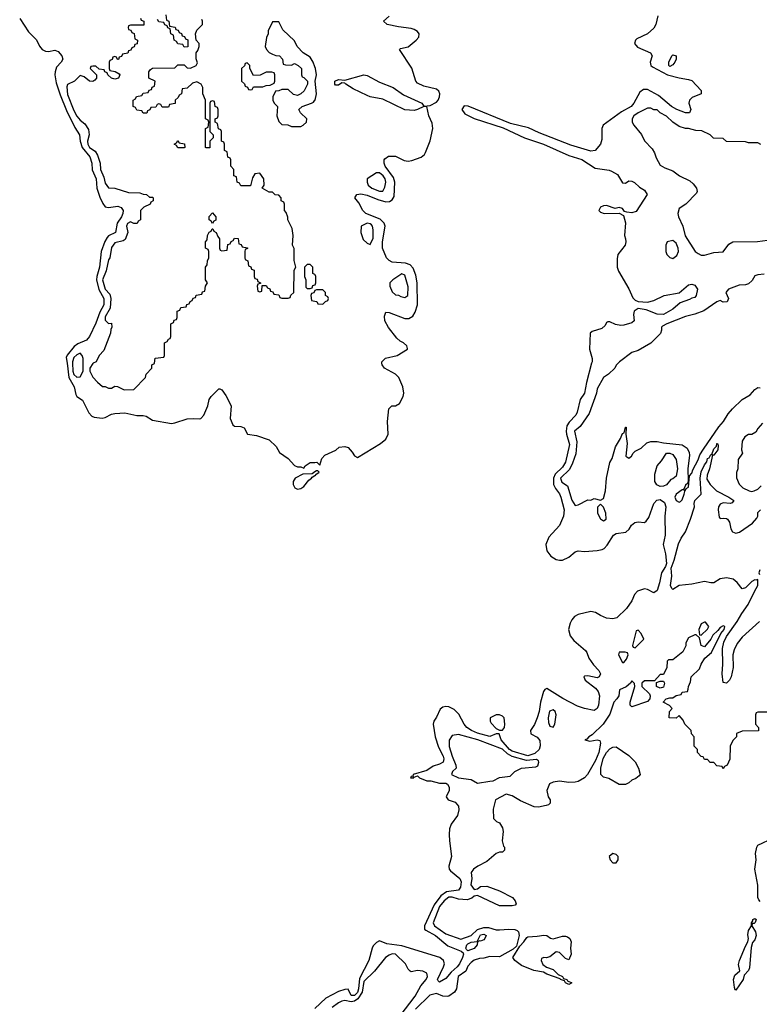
# Model space of a CAD drawing. Header units: inches. Extents: x 2722057 to 2913084, y 892730 to 1030005.
# Tile 40 of 231: x 2828127 to 2832818, y 945933 to 952180. Entities that reach past the tile are written whole.
import ezdxf

# ---------------------------------------------------------------- set-up
doc = ezdxf.new("R2010")
doc.units = ezdxf.units.IN
doc.header["$MEASUREMENT"] = 0
for name, color, linetype in [('C8924', 7, 'Continuous'), ('C8925', 7, 'Continuous'), ('C8934', 7, 'Continuous'), ('C8935', 7, 'Continuous')]:
    doc.layers.add(name, color=color, linetype=linetype)

msp = doc.modelspace()

# ---------------------------------------------------------------- linework, layer by layer
at = {"layer": 'C8924', "color": 2}
for points, elevation in [([(2828427.3, 950000), (2828438.5, 949910), (2828471.9, 949850), (2828482.1, 949802.1), (2828490.3, 949790), (2828525.7, 949765.7), (2828565.2, 949685.2), (2828584.8, 949664.8), (2828598.7, 949658.7), (2828650, 949651.1), (2828670, 949655), (2828710, 949676.5), (2828730, 949682), (2828793.7, 949686.3), (2828870, 949669.1), (2828910, 949668.9), (2828930, 949663.6), (2828970, 949639.6), (2829090, 949618.9), (2829110, 949621.1), (2829190, 949647.4), (2829230.3, 949650.3), (2829270, 949646.7), (2829276, 949650), (2829295.6, 949670), (2829319.7, 949730), (2829329.8, 949770.2), (2829342.4, 949790), (2829390, 949838.8), (2829397.3, 949837.3), (2829410, 949831.3), (2829435.5, 949795.5), (2829467.7, 949730), (2829462, 949650), (2829478, 949610), (2829490, 949601), (2829530, 949598.8), (2829550.7, 949590.7), (2829571, 949551), (2829630, 949542.8), (2829710, 949514), (2829752.8, 949472.8), (2829774, 949434), (2829830, 949396), (2829870, 949352), (2829890, 949342), (2829910, 949342), (2829930, 949334), (2829938, 949350), (2829970, 949371), (2830000, 949371.4)], 2), ([(2828462.1, 950000), (2828464.2, 949950), (2828470, 949928), (2828490, 949911), (2828510, 949914), (2828528.7, 949950), (2828529, 949970), (2828529, 950000)], 6), ([(2828594, 950000), (2828590, 949998), (2828572, 949970), (2828572, 949950), (2828591.6, 949911.6), (2828619.6, 949879.6), (2828652.7, 949852.7), (2828670, 949852), (2828690, 949842), (2828710, 949842), (2828730, 949854), (2828747.3, 949852.7), (2828790, 949832), (2828850, 949834), (2828926, 949910), (2828928.4, 949931.6), (2828966, 949970), (2828966, 949990), (2828982, 949998), (2828982.3, 950000)], 6), ([(2830000, 949310.9), (2829982, 949298), (2829923.6, 949296.4), (2829874, 949270), (2829862, 949250), (2829862, 949230), (2829872, 949210), (2829890, 949201), (2829910, 949206), (2829930, 949218), (2829961.2, 949258.8), (2829978, 949270), (2829982, 949278), (2830000, 949287)], 2)]:
    msp.add_lwpolyline(points, dxfattribs=dict(at, elevation=elevation))
at = {"layer": 'C8925', "color": 2}
for points, elevation in [([(2829054, 952210), (2829058, 952178), (2829074, 952170), (2829078, 952138), (2829112.7, 952132.7), (2829118, 952118), (2829132.7, 952112.7), (2829138, 952098), (2829152.7, 952092.7), (2829158, 952078), (2829172.7, 952072.7), (2829178, 952058), (2829192.7, 952052.7), (2829192.7, 952007.3), (2829170, 952006), (2829162, 952022), (2829130, 952026), (2829122, 952042), (2829106, 952050), (2829102, 952082), (2829086, 952090), (2829082, 952122), (2829067.3, 952127.3), (2829062, 952142), (2829047.3, 952147.3), (2829042, 952162), (2829010, 952166), (2829002, 952182)], 6), ([(2828127, 952187), (2828182.2, 952102.2), (2828232.5, 952052.5), (2828252, 952012), (2828270, 951990.3), (2828290, 951979.6), (2828310, 951977.4), (2828350, 951986.4), (2828370, 951978), (2828394.4, 951950), (2828400.3, 951930), (2828390.3, 951910), (2828361.2, 951878.8), (2828351.3, 951850), (2828350.3, 951829.7), (2828359.1, 951779.1), (2828383.1, 951703.1), (2828423.4, 951603.4), (2828477, 951497), (2828507.2, 951450), (2828511.3, 951410), (2828522.8, 951370), (2828572.3, 951310), (2828584.9, 951270), (2828586.8, 951226.8), (2828612.2, 951170), (2828617.3, 951110), (2828634.3, 951054.3), (2828654, 951014), (2828670, 950993), (2828690, 950988.2), (2828750, 950996.4), (2828770, 950987.7), (2828782.4, 950970), (2828782, 950950), (2828772.9, 950930), (2828745.7, 950890), (2828735.3, 950830), (2828691.3, 950808.7), (2828681.1, 950798.9), (2828667, 950773), (2828644.6, 950710), (2828634, 950610), (2828615.6, 950550), (2828614.5, 950530), (2828628.3, 950468.3), (2828660.2, 950410), (2828660.2, 950370), (2828635.9, 950324.1), (2828610, 950255.1), (2828570, 950169.5), (2828550, 950146.6), (2828496.7, 950123.3), (2828473.3, 950106.7), (2828427.8, 950052.2), (2828422.6, 950037.4), (2828427.3, 950000)], 2), ([(2828894, 952190), (2828898, 952178), (2828914, 952170), (2828914, 952146), (2828830, 952146), (2828818, 952142), (2828814, 952130), (2828818, 952118), (2828832.7, 952112.7), (2828838, 952098), (2828852.7, 952092.7), (2828858, 952058), (2828874, 952050), (2828872.7, 952027.3), (2828858, 952022), (2828852.7, 952007.3), (2828838, 952002), (2828832.7, 951987.3), (2828818, 951982), (2828812.7, 951967.3), (2828778, 951962), (2828772.7, 951947.3), (2828758, 951942), (2828752.7, 951927.3), (2828747.3, 951927.3), (2828742, 951942), (2828730, 951946), (2828718, 951942), (2828712.7, 951927.3), (2828698, 951922), (2828694, 951910), (2828694, 951870), (2828698, 951858), (2828731.6, 951851.6), (2828756.9, 951836.9), (2828762, 951830), (2828754, 951810), (2828730, 951802), (2828710, 951808), (2828686, 951830), (2828682, 951842), (2828666, 951850), (2828662, 951862), (2828630, 951866), (2828610, 951886), (2828590, 951886), (2828578, 951882), (2828574, 951870), (2828614, 951830), (2828614, 951810), (2828603.6, 951796.4), (2828590, 951788), (2828568.9, 951788.9), (2828536.4, 951816.4), (2828510, 951826), (2828474, 951790), (2828430, 951768), (2828425.2, 951754.8), (2828430, 951704.7), (2828470, 951604), (2828490, 951567.7), (2828510, 951542.8), (2828539.1, 951519.1), (2828564, 951484), (2828567.7, 951450), (2828557.1, 951410), (2828558.7, 951390), (2828568.9, 951370), (2828605.5, 951345.5), (2828620.5, 951320.5), (2828637.3, 951270), (2828639.1, 951230), (2828661.1, 951181.1), (2828670, 951142), (2828690, 951114), (2828730, 951112), (2828816.4, 951083.6), (2828890, 951082), (2828910, 951072), (2828931.6, 951071.6), (2828950, 951054), (2828970, 951054), (2828974, 951050), (2828974, 951030), (2828958, 951022), (2828954, 951010), (2828914, 950990), (2828894, 950970), (2828894, 950910), (2828878, 950902), (2828872.7, 950887.3), (2828850, 950886), (2828830, 950898), (2828810, 950886), (2828804.7, 950870), (2828812, 950830), (2828795.3, 950784.7), (2828782.8, 950777.2), (2828730, 950765.2), (2828710, 950735.3), (2828698.8, 950670), (2828690, 950655.3), (2828674.4, 950585.6), (2828652.4, 950530), (2828669.1, 950470), (2828698, 950438), (2828704.2, 950410), (2828701.6, 950350), (2828670, 950295.3), (2828670, 950274), (2828690, 950252), (2828710, 950254), (2828712, 950230), (2828704.7, 950215.3), (2828702, 950190), (2828659.8, 950080.2), (2828632, 950050), (2828611.3, 950008.7), (2828594, 950000)], 6), ([(2828982.3, 950000), (2828987.3, 950032.7), (2829042, 950038), (2829046, 950050), (2829046, 950130), (2829062, 950138), (2829070, 950154), (2829082, 950158), (2829086, 950170), (2829086, 950250), (2829102, 950258), (2829107.3, 950272.7), (2829122, 950278), (2829126, 950290), (2829126, 950330), (2829142, 950338), (2829150, 950354), (2829182, 950358), (2829187.3, 950372.7), (2829202, 950378), (2829207.3, 950392.7), (2829222, 950398), (2829227.3, 950412.7), (2829242, 950418), (2829247.3, 950432.7), (2829282, 950438), (2829287.3, 950452.7), (2829302, 950458), (2829306, 950490), (2829318, 950510), (2829306, 950530), (2829306, 950610), (2829316.4, 950623.6), (2829318, 950650), (2829326, 950670), (2829326, 950710), (2829322, 950722), (2829306, 950730), (2829306, 950770), (2829316.4, 950783.6), (2829318, 950810), (2829328.4, 950831.6), (2829342, 950838), (2829347.3, 950852.7), (2829352.7, 950852.7), (2829358, 950838), (2829374, 950830), (2829383.6, 950803.6), (2829394, 950790), (2829394, 950730), (2829398, 950718), (2829410, 950714), (2829442, 950718), (2829447.3, 950752.7), (2829462, 950758), (2829467.3, 950772.7), (2829482, 950778), (2829490, 950794), (2829512.7, 950792.7), (2829518, 950758), (2829532.7, 950752.7), (2829538, 950738), (2829572.7, 950732.7), (2829572.7, 950727.3), (2829558, 950722), (2829554, 950710), (2829554, 950670), (2829558, 950658), (2829574, 950650), (2829578, 950618), (2829592.7, 950612.7), (2829598, 950598), (2829614, 950590), (2829614, 950550), (2829618, 950538), (2829632.7, 950532.7), (2829638, 950518), (2829654, 950510), (2829654, 950506), (2829638, 950502), (2829634, 950490), (2829638, 950458), (2829650, 950454), (2829662, 950458), (2829666, 950494), (2829690, 950494), (2829698, 950478), (2829712.7, 950472.7), (2829718, 950458), (2829732.7, 950452.7), (2829738, 950438), (2829770, 950434), (2829778, 950418), (2829790, 950414), (2829830, 950414), (2829842, 950418), (2829847.3, 950432.7), (2829866, 950450), (2829868, 950590), (2829878, 950610), (2829868.4, 950651.6), (2829867.3, 950727.3), (2829858, 950750), (2829862, 950810), (2829854.6, 950854.6), (2829828, 950910), (2829827.3, 950927.3), (2829816.4, 950956.4), (2829806, 950970), (2829806, 951010), (2829802, 951022), (2829786, 951030), (2829786, 951050), (2829770, 951066), (2829748.4, 951068.4), (2829730, 951086), (2829710, 951086), (2829666, 951110), (2829678, 951130), (2829675.3, 951170), (2829650, 951206), (2829618, 951202), (2829603.6, 951176.4), (2829590, 951126), (2829530, 951126), (2829522, 951142), (2829506, 951150), (2829502, 951182), (2829486, 951190), (2829486, 951230), (2829466, 951250), (2829466, 951290), (2829462, 951302), (2829447.3, 951307.3), (2829442, 951342), (2829426, 951350), (2829426, 951390), (2829422, 951402), (2829406, 951410), (2829406, 951470), (2829402, 951482), (2829387.3, 951487.3), (2829382, 951522), (2829366, 951530), (2829366, 951550), (2829382, 951558), (2829386, 951570), (2829386, 951610), (2829382, 951622), (2829366, 951630), (2829362, 951662), (2829350, 951666), (2829338, 951662), (2829334, 951650), (2829334, 951470), (2829354, 951450), (2829354, 951430), (2829334, 951410), (2829332.7, 951367.3), (2829310, 951366), (2829306, 951370), (2829306, 951490), (2829322, 951498), (2829326, 951530), (2829322, 951542), (2829306, 951550), (2829306, 951670), (2829288, 951710), (2829288, 951750), (2829278, 951770), (2829250, 951786), (2829223.6, 951776.4), (2829190, 951746), (2829158, 951742), (2829154, 951710), (2829138, 951702), (2829132.7, 951687.3), (2829114, 951670), (2829112.7, 951647.3), (2829078, 951642), (2829070, 951626), (2829030, 951626), (2829022, 951642), (2829010, 951646), (2828998, 951642), (2828990, 951626), (2828958, 951622), (2828952.7, 951607.3), (2828938, 951602), (2828932.7, 951587.3), (2828910, 951586), (2828902, 951602), (2828870, 951606), (2828862, 951622), (2828846, 951630), (2828846, 951670), (2828862, 951678), (2828867.3, 951692.7), (2828902, 951698), (2828910, 951714), (2828942, 951718), (2828947.3, 951732.7), (2828962, 951738), (2828967.3, 951752.7), (2828982, 951758), (2828986, 951790), (2828946, 951810), (2828946, 951850), (2828956.4, 951863.6), (2828970, 951872), (2829110, 951874), (2829130, 951894), (2829170, 951894), (2829190, 951874), (2829210, 951872), (2829246, 951890), (2829254.6, 951905.4), (2829247.3, 951932.7), (2829246, 951970), (2829256.4, 951983.6), (2829266, 952010), (2829266, 952030), (2829246, 952050), (2829242, 952090), (2829250, 952114), (2829286, 952150), (2829286, 952170), (2829282, 952182)], 6), ([(2830000, 951880.7), (2829989, 951910), (2829970, 951942), (2829926, 951970), (2829886, 952010), (2829870, 952046), (2829796.4, 952116.4), (2829770, 952166), (2829730, 952166), (2829702, 952110), (2829702, 952090), (2829692.7, 952067.3), (2829684.7, 952010), (2829692, 951990), (2829710, 951972), (2829730, 951962), (2829752.7, 951952.7), (2829774, 951950), (2829794, 951930), (2829798, 951898), (2829812.7, 951892.7), (2829850, 951892), (2829870, 951902), (2829894, 951890), (2829914, 951870), (2829914, 951830), (2829918, 951818), (2829930, 951814), (2829952, 951790), (2829952, 951770), (2829930.8, 951729.2), (2829910, 951708.7), (2829890, 951699), (2829864.7, 951704.7), (2829830, 951738), (2829790, 951738), (2829770, 951728), (2829750, 951726), (2829732, 951690), (2829732, 951670), (2829742, 951650), (2829762, 951630), (2829758, 951570), (2829770, 951534), (2829790, 951514), (2829827.3, 951512.7), (2829850, 951502), (2829910, 951502), (2829926, 951510), (2829946, 951530), (2829948, 951550), (2829908.9, 951588.9), (2829898, 951610), (2829918, 951630), (2829978, 951650), (2829990, 951656), (2830000, 951668.5)], 6), ([(2830000, 950563), (2829986, 950570), (2829986, 950610), (2829970, 950626), (2829950, 950626), (2829934, 950610), (2829934, 950550), (2829942, 950530), (2829942, 950482), (2829950, 950474), (2829970, 950474), (2829982, 950478), (2829987.3, 950492.7), (2830000, 950497.3)], 6), ([(2830000, 950462.7), (2829998, 950462), (2829992.7, 950447.3), (2829978, 950442), (2829974, 950430), (2829978, 950398), (2830000, 950394.6)], 6), ([(2828529, 950000), (2828529, 950030), (2828524, 950050), (2828510, 950064), (2828490, 950054.5), (2828470, 950036.2), (2828461.7, 950010), (2828462.1, 950000)], 6)]:
    msp.add_lwpolyline(points, dxfattribs=dict(at, elevation=elevation))
at = {"layer": 'C8925', "color": 2, "elevation": 6}
for points in [[(2829570, 951906), (2829558, 951902), (2829552.7, 951887.3), (2829534, 951870), (2829534, 951790), (2829552.7, 951772.7), (2829558, 951758), (2829572.7, 951752.7), (2829578, 951738), (2829590, 951734), (2829602, 951738), (2829610, 951754), (2829670, 951754), (2829690, 951762), (2829716.4, 951763.6), (2829742, 951778), (2829746, 951790), (2829746, 951830), (2829742, 951842), (2829727.3, 951847.3), (2829690, 951848), (2829651.6, 951828.4), (2829610, 951826), (2829586, 951870), (2829586, 951890)], [(2829130, 951366), (2829122, 951382), (2829106, 951390), (2829122, 951398), (2829130, 951414), (2829138, 951398), (2829172.7, 951392.7), (2829174, 951370), (2829170, 951366)], [(2829350, 950886), (2829342, 950902), (2829328, 950910), (2829328.7, 950931.3), (2829350, 950954), (2829372, 950930), (2829371.6, 950908.4), (2829358, 950902)]]:
    msp.add_lwpolyline(points, close=True, dxfattribs=at)
at = {"layer": 'C8934', "color": 2}
for points, elevation in [([(2831754.9, 950000), (2831721.4, 949878.6), (2831710.3, 949810), (2831682.8, 949770), (2831663.8, 949690), (2831654.4, 949670), (2831613, 949627), (2831597.8, 949602.2), (2831593.2, 949570), (2831595.5, 949550), (2831615.1, 949484.9), (2831590, 949372.7), (2831570, 949340.5), (2831523.6, 949296.4), (2831512.2, 949270), (2831512.4, 949230), (2831525.2, 949205.2), (2831551.8, 949171.8), (2831560.3, 949150), (2831580.3, 949070), (2831575.3, 949030), (2831550.2, 948969.8), (2831483.6, 948896.4), (2831463.8, 948850), (2831470.5, 948810.5), (2831496.3, 948776.3), (2831530, 948754), (2831550, 948750.7), (2831570, 948750.7), (2831610, 948770.4), (2831650, 948803), (2831670, 948810.6), (2831710, 948806.7), (2831790, 948811.7), (2831821.1, 948818.9), (2831834.3, 948825.7), (2831853.2, 948846.8), (2831892.7, 948910), (2831910, 948919.5), (2831972.2, 948927.8), (2831993.3, 948946.7), (2832007.1, 948972.9), (2832029.7, 948990.3), (2832050, 948993.4), (2832090, 948990.4), (2832101.3, 948998.7), (2832117.8, 949022.2), (2832150, 949110.5), (2832168.1, 949131.9), (2832190, 949134.7), (2832216.6, 949116.6), (2832226.5, 949090), (2832218.3, 949030), (2832221.7, 948910), (2832209.1, 948850), (2832222.8, 948790), (2832228.9, 948730), (2832223.1, 948710), (2832198.9, 948670), (2832186, 948606), (2832170, 948559.3), (2832150, 948542.9), (2832110, 948564.2), (2832090, 948569.7), (2832046.6, 948553.4), (2832027.5, 948532.5), (2832010, 948492.7), (2831975.6, 948444.4), (2831914.3, 948385.7), (2831890, 948379.6), (2831850, 948383.6), (2831810, 948399.5), (2831779.7, 948419.7), (2831750, 948425.7), (2831670, 948406), (2831646.7, 948393.3), (2831628.2, 948371.8), (2831618, 948350), (2831608.5, 948310), (2831618, 948270), (2831642, 948242), (2831716.9, 948176.9), (2831725.4, 948165.4), (2831738, 948130), (2831767.5, 948087.5), (2831801, 948050), (2831810.8, 948030), (2831802, 948010), (2831790, 948005.2), (2831730, 948017.2), (2831710, 948015.3), (2831706, 948010), (2831714.8, 947990), (2831778.5, 947938.5), (2831796.7, 947916.7), (2831804.9, 947890), (2831798.4, 947830), (2831790, 947809.3), (2831770, 947797), (2831708.7, 947808.7), (2831665.4, 947825.4), (2831573, 947873), (2831470, 947936), (2831458, 947930), (2831450, 947918), (2831430.4, 947850), (2831422.6, 947790), (2831408.8, 947750), (2831391.8, 947708.2), (2831367.6, 947670), (2831368.4, 947648.4), (2831410, 947628.2), (2831426.3, 947606.3), (2831427.7, 947572.3), (2831422, 947550), (2831395, 947525), (2831350, 947509.2), (2831250, 947539.5), (2831234.2, 947550), (2831182, 947610), (2831168.4, 947648.4), (2831150, 947649), (2831110, 947631.6), (2831030, 947652.6), (2830992, 947670), (2830962.9, 947690), (2830947, 947710), (2830912.8, 947772.8), (2830883, 947803), (2830850, 947819.5), (2830830, 947822), (2830810, 947818), (2830794.4, 947805.6), (2830770, 947754), (2830753.4, 947730), (2830748.9, 947710), (2830761.3, 947630), (2830783.4, 947563.4), (2830813, 947507), (2830817.1, 947490), (2830813.4, 947470), (2830790, 947456), (2830750, 947444.5), (2830710, 947416), (2830622, 947390), (2830619.6, 947380.4), (2830610, 947378), (2830606.8, 947370), (2830626, 947370), (2830622, 947378), (2830630, 947374), (2830650, 947382), (2830662, 947370), (2830710, 947350.7), (2830734, 947350), (2830790, 947336.3), (2830830, 947334.9), (2830841, 947330), (2830851, 947310), (2830852, 947290), (2830831.3, 947250), (2830844.7, 947230), (2830890, 947214.8), (2830910.3, 947190.3), (2830913, 947167), (2830903, 947130), (2830863.4, 947076.6), (2830853.7, 947046.3), (2830850.3, 947010), (2830852.9, 946970), (2830865.3, 946870), (2830848.5, 946810), (2830852, 946790), (2830859, 946779), (2830918.7, 946730), (2830926.7, 946710), (2830923.7, 946676.3), (2830910, 946657), (2830833.6, 946646.4), (2830798.7, 946621.3), (2830756.7, 946563.3), (2830694, 946430), (2830695.5, 946410), (2830702.8, 946402.8), (2830764, 946370), (2830843.7, 946303.7), (2830927.3, 946270), (2830939.3, 946259.3), (2830942, 946250), (2830936.5, 946230), (2830917.3, 946190), (2830900.9, 946170), (2830863.5, 946136.5), (2830830, 946095.6), (2830790, 946073.2), (2830780.7, 946080.7), (2830778, 946090), (2830816.2, 946170), (2830821.6, 946190), (2830815.1, 946210), (2830792, 946230), (2830550, 946303.9), (2830456.4, 946316.4), (2830410, 946336.2), (2830390, 946324.5), (2830370, 946303.7), (2830363.1, 946290), (2830342, 946210), (2830283.1, 946096.9), (2830277, 946030), (2830270, 946008.7), (2830250, 945988.1), (2830230, 945988.7), (2830210, 946029.6), (2830190, 946027.4), (2830150, 946013.3), (2830068.5, 945971.5), (2830000, 945906.4)], 2), ([(2830000, 949371.4), (2830011.6, 949371.6), (2830030, 949354), (2830044, 949396), (2830062.7, 949417.3), (2830131.5, 949448.5), (2830152.9, 949467.1), (2830190, 949471.3), (2830210, 949466), (2830236.8, 949436.8), (2830250, 949412), (2830270, 949402), (2830415.3, 949490), (2830450, 949518), (2830464, 949550), (2830459, 949630), (2830468.7, 949710), (2830488, 949730), (2830510, 949731), (2830535.1, 949744.9), (2830559, 949790), (2830563.7, 949810), (2830557.6, 949850), (2830531.5, 949910), (2830510, 949931.6), (2830440.9, 949970), (2830425.1, 949990), (2830424.8, 950000)], 2), ([(2831922.1, 950000), (2831911.1, 949988.9), (2831902, 949970), (2831862, 949930), (2831831.1, 949908.9), (2831790, 949838), (2831784.9, 949810), (2831738.4, 949681.6), (2831681.4, 949598.6), (2831645.5, 949570), (2831661.7, 949501.7), (2831654.6, 949425.4), (2831634.3, 949365.7), (2831614.3, 949325.7), (2831558, 949270), (2831565.1, 949245.1), (2831602, 949222), (2831630, 949132), (2831650, 949098), (2831670, 949102), (2831730, 949134), (2831750, 949132), (2831770, 949142), (2831810, 949132), (2831830, 949142), (2831842.7, 949190), (2831849.4, 949270.6), (2831869.2, 949370), (2831884.7, 949395.3), (2831905.2, 949470), (2831938, 949522), (2831950, 949554), (2831962, 949558), (2831970, 949594), (2831974, 949594), (2831972, 949550), (2831981, 949490), (2831971.6, 949411.6), (2831990, 949398), (2832008, 949410), (2832018, 949430), (2832030, 949442), (2832070, 949462), (2832105.2, 949494.8), (2832130, 949504), (2832170, 949504.4), (2832210, 949494.4), (2832330, 949482.8), (2832360.7, 949460.7), (2832374, 949434), (2832376.3, 949416.3), (2832364.9, 949330), (2832366.4, 949253.6), (2832362, 949238), (2832350, 949226), (2832339.6, 949200.4), (2832330, 949198), (2832292, 949170), (2832282, 949150), (2832292, 949130), (2832310, 949118), (2832318, 949122), (2832330, 949134), (2832342, 949170), (2832346, 949186), (2832342, 949198), (2832350, 949194), (2832355.3, 949204.7), (2832370, 949214), (2832374.6, 949285.4), (2832390, 949302), (2832396.1, 949323.9), (2832430, 949387.7), (2832441.3, 949418.7), (2832464.1, 949455.9), (2832562.5, 949597.5), (2832591.1, 949630), (2832621.1, 949678.9), (2832648.5, 949711.5), (2832709.8, 949770.2), (2832760.1, 949799.9), (2832790, 949834), (2832810, 949846), (2832823.6, 949843.6)], 6), ([(2832839.6, 949620.4), (2832810, 949586), (2832796.9, 949563.1), (2832771.1, 949548.9), (2832750, 949548.7), (2832727.1, 949532.9), (2832710, 949506), (2832704.7, 949450), (2832711.3, 949430), (2832684.7, 949390), (2832682, 949330), (2832672.7, 949307.3), (2832672.7, 949272.7), (2832690, 949234), (2832714, 949210), (2832754, 949190), (2832770, 949186.8), (2832786, 949190), (2832810, 949202), (2832830, 949222)], 6), ([(2832818.6, 948361.4), (2832710, 948262.9), (2832678, 948222), (2832658.4, 948181.6), (2832650.3, 948150), (2832653.1, 948070), (2832639.5, 948010), (2832630, 947989.3), (2832610, 947969.4), (2832590, 947975.3), (2832582.6, 948030), (2832587.6, 948090), (2832585.4, 948190), (2832592.8, 948230), (2832610, 948266.4), (2832678.8, 948361.2), (2832707.1, 948412.9), (2832747.8, 948470), (2832787.1, 948552.9), (2832809.7, 948590), (2832808.4, 948628.4), (2832796.8, 948623.2), (2832790, 948625.1), (2832770, 948614.7), (2832730, 948574.5), (2832710, 948569.4), (2832678, 948610), (2832652.7, 948630), (2832610, 948638.3), (2832570, 948631.3), (2832530, 948607.3), (2832510, 948606), (2832470, 948614.7), (2832390, 948598), (2832310.3, 948589.7), (2832270, 948565.1), (2832262.7, 948570), (2832254, 948590), (2832262.6, 948650), (2832259.7, 948700.3), (2832278.5, 948750), (2832305.4, 948854.6), (2832322.6, 948890), (2832349.7, 948930), (2832382, 949010), (2832407, 949090), (2832405.1, 949110), (2832409.6, 949130), (2832449.4, 949170), (2832442.9, 949270), (2832450, 949311), (2832470, 949354.8), (2832485.1, 949374.9), (2832490, 949396), (2832499.3, 949400.7), (2832510, 949422), (2832518, 949422), (2832530, 949458), (2832546.3, 949473.7), (2832550, 949490.7), (2832554, 949490), (2832558, 949478), (2832556, 949450), (2832530, 949418), (2832522, 949418), (2832502.8, 949330), (2832486.8, 949290), (2832485.2, 949265.2), (2832506, 949230), (2832546.8, 949190), (2832626, 949150), (2832656, 949130), (2832646.4, 949113.6), (2832634, 949110), (2832590, 949114), (2832570, 949106.6), (2832559.5, 949090), (2832556.5, 949070), (2832563.1, 949023.1), (2832570, 949014.8), (2832590, 949018), (2832610, 949015.5), (2832617.3, 949010), (2832630, 948991), (2832637.1, 948950), (2832648, 948930), (2832670, 948922.4), (2832692.1, 948927.9), (2832775.2, 948984.8), (2832802.7, 949017.3), (2832809.5, 949030), (2832810, 949054), (2832826, 949070)], 2), ([(2830000, 949287), (2830006, 949290), (2830006, 949294), (2830026, 949310), (2830018, 949318), (2830010, 949318), (2830000, 949310.9)], 2), ([(2832821.3, 948690), (2832816.3, 948670), (2832820.4, 948660.4)], 2), ([(2832870, 947786), (2832810, 947786), (2832798, 947782), (2832794, 947770), (2832794, 947710), (2832814, 947690), (2832812.7, 947667.3), (2832710, 947666), (2832674, 947650), (2832674, 947630), (2832650, 947606), (2832634, 947570), (2832631.6, 947488.4), (2832614, 947450), (2832598, 947442), (2832590, 947426), (2832582, 947442), (2832550, 947446), (2832530, 947466), (2832507.3, 947467.3), (2832490, 947486), (2832470, 947486), (2832462, 947502), (2832450, 947506), (2832426, 947530), (2832426, 947550), (2832406, 947570), (2832406, 947630), (2832388.4, 947648.4), (2832386, 947670), (2832346, 947710), (2832336.4, 947736.4), (2832310, 947766), (2832292, 947748), (2832246, 947750), (2832248, 947790), (2832266, 947810), (2832248.4, 947828.4), (2832208.7, 947850), (2832228, 947870), (2832250, 947878), (2832270, 947878), (2832290, 947892), (2832322, 947898), (2832330, 947914), (2832362, 947918), (2832368, 947932), (2832368.7, 947950), (2832382, 947978), (2832386, 948010), (2832439.6, 948060.4), (2832449.6, 948090.4), (2832472.7, 948130), (2832514.2, 948165.8), (2832574.3, 948285.7), (2832594.7, 948310), (2832599, 948330), (2832590, 948334.5), (2832570, 948324), (2832555.9, 948304.1), (2832524.5, 948275.5), (2832510, 948248.7), (2832470, 948201.2), (2832449.1, 948209.1), (2832438, 948258), (2832418, 948278), (2832410, 948278), (2832370, 948258), (2832352.7, 948227.3), (2832352, 948208), (2832334, 948170), (2832270, 948118), (2832242, 948118), (2832234, 948110), (2832232, 948070), (2832210, 948026), (2832190, 948026), (2832154, 947986), (2832090, 947986), (2832074, 947970), (2832074, 947950), (2832122, 947902), (2832126.8, 947890), (2832124, 947870), (2832110, 947853.2), (2832010, 947821.2), (2831999, 947830), (2831999, 947850), (2832028, 947950), (2832027.3, 947967.3), (2832010, 947986), (2832002, 947970), (2831973.7, 947946.3), (2831931, 947929), (2831926.8, 947890), (2831914.8, 947870), (2831894.8, 947850), (2831870, 947774), (2831827.7, 947710), (2831757.8, 947642.2), (2831737.3, 947630), (2831725.2, 947614.8), (2831712, 947610), (2831743.4, 947603.4), (2831790, 947610.5), (2831806, 947606), (2831811.8, 947590), (2831799.6, 947530), (2831779.5, 947480.5), (2831728.4, 947390), (2831710, 947369.5), (2831670, 947346.6), (2831650, 947342.7), (2831610, 947339.3), (2831550, 947349.2), (2831510, 947341.2), (2831488.1, 947331.9), (2831470.8, 947290), (2831478.8, 947250), (2831491.3, 947230), (2831492, 947210), (2831482, 947198), (2831466.4, 947193.6), (2831416.9, 947183.1), (2831390, 947184.7), (2831304.6, 947224.6), (2831250, 947255.5), (2831213.1, 947266.9), (2831144.7, 947230), (2831131, 947170), (2831132.7, 947112.7), (2831151.6, 947091.6), (2831170, 947084.7), (2831190, 947052), (2831194.4, 947030), (2831186.8, 946970), (2831196, 946936), (2831202, 946930), (2831202, 946910), (2831190, 946898), (2831170, 946899), (2831150, 946889.3), (2831090, 946839), (2831032, 946810), (2831004.7, 946790), (2830991.3, 946770), (2830994, 946730), (2830988.4, 946690), (2831010, 946661), (2831030, 946666), (2831050, 946681), (2831090, 946681.6), (2831170, 946652.7), (2831253, 946610), (2831270.5, 946590), (2831275.5, 946570), (2831270, 946562.7), (2831250, 946557.6), (2831170, 946557.7), (2831030, 946622.7), (2831010, 946619), (2830994.2, 946605.8), (2830964.4, 946595.6), (2830910, 946600.4), (2830870, 946612.8), (2830850, 946611.7), (2830818.5, 946590), (2830790, 946552.8), (2830749.1, 946450), (2830757.6, 946430), (2830830, 946378.9), (2830925.5, 946345.5), (2830990, 946369.2), (2831030, 946407.1), (2831070, 946420.2), (2831100.5, 946420.5), (2831150, 946406.3), (2831170, 946404.9), (2831230.5, 946410.5), (2831267.9, 946407.9), (2831282, 946402), (2831290, 946392), (2831294.8, 946370), (2831277.3, 946302.7), (2831257.3, 946282.7), (2831170, 946234), (2831110, 946236), (2831070, 946225.2), (2831044, 946224), (2831010, 946212.3), (2830990, 946198), (2830970, 946174), (2830955.9, 946144.1), (2830908, 946110), (2830898, 946030), (2830884.7, 946010), (2830850, 945984), (2830838, 945982), (2830810, 945985.2), (2830770, 946000.7), (2830729.1, 945990.9), (2830638.6, 945901.4)], 6), ([(2832824.8, 946584.8), (2832814.8, 946594.8), (2832809.3, 946610), (2832808.4, 946688.4), (2832789.3, 946790), (2832798, 946850), (2832794, 946890), (2832802, 946930), (2832810, 946942), (2832908.7, 946990)], 6), ([(2830539.7, 945860.3), (2830635.9, 945984.1), (2830671.8, 946050), (2830705.1, 946090), (2830713.6, 946110), (2830709, 946130), (2830683.3, 946143.3), (2830650, 946147), (2830610, 946139), (2830602.7, 946142.7), (2830590, 946155.3), (2830573.2, 946190), (2830511.2, 946251.2), (2830490, 946252), (2830470, 946243.7), (2830447.7, 946230), (2830377.8, 946142.2), (2830310, 946077), (2830298.9, 946010), (2830272.3, 945967.7), (2830250, 945952.5), (2830228.6, 945948.6), (2830190, 945957.6), (2830170, 945953.6), (2830150, 945942.9), (2830110, 945912)], 6)]:
    msp.add_lwpolyline(points, dxfattribs=dict(at, elevation=elevation))
for points, elevation in [([(2832190, 949218.9), (2832167.8, 949227.8), (2832156.2, 949250), (2832155.5, 949295.5), (2832169.6, 949350), (2832198.2, 949381.8), (2832229.3, 949430), (2832250, 949430.3), (2832270, 949420.7), (2832290.4, 949390.3), (2832300.4, 949330), (2832290, 949282.7), (2832270, 949266.6), (2832257.3, 949262.7), (2832230, 949229.6), (2832210, 949220.5)], 2), ([(2831810, 949106), (2831792, 949088), (2831791.3, 949050), (2831810, 949012), (2831830, 949001), (2831848, 949010), (2831844, 949050), (2831830, 949088)], 6), ([(2832478, 948358), (2832470, 948358), (2832450, 948346), (2832434, 948310), (2832438, 948278), (2832450, 948274), (2832490, 948314), (2832498, 948330)], 6), ([(2832050, 948306), (2832038, 948302), (2832014, 948210), (2832018, 948198), (2832030, 948194), (2832086, 948250), (2832070, 948286)], 6), ([(2831967.3, 948167.3), (2831930, 948166), (2831924.7, 948150), (2831950, 948102), (2831958, 948102), (2831976.4, 948123.6), (2831986, 948150), (2831982, 948162)], 6), ([(2832190, 947939), (2832166, 947950), (2832166, 947974), (2832190, 947982), (2832210, 947982), (2832216, 947970), (2832210, 947946)], 6), ([(2831170, 947769.2), (2831150, 947769), (2831112, 947750), (2831111.3, 947730), (2831116.9, 947716.9), (2831150, 947682), (2831170, 947672), (2831190, 947672), (2831202, 947690), (2831204, 947710), (2831199, 947750), (2831190, 947762)], 2), ([(2831510, 947800.7), (2831487.1, 947792.9), (2831478.7, 947750), (2831481.7, 947721.7), (2831490, 947698), (2831510, 947691.3), (2831521.2, 947710), (2831529.4, 947770), (2831523.7, 947790)], 6), ([(2830910, 947645.2), (2830870, 947638), (2830851.3, 947608.7), (2830850.7, 947569.3), (2830870, 947506.8), (2830894, 947450), (2830896, 947430), (2830871.3, 947410), (2830866, 947390), (2830910, 947370.7), (2830990, 947358.8), (2831030, 947336), (2831110, 947347.7), (2831130, 947351), (2831170, 947370.8), (2831239, 947381), (2831268.7, 947410), (2831309.6, 947430.4), (2831400.7, 947439.3), (2831413.3, 947446.7), (2831420.7, 947470), (2831418, 947478), (2831405.1, 947485.1), (2831340.7, 947480.7), (2831250, 947504.2), (2831221.7, 947521.7), (2831190, 947550.9), (2831034, 947610)], 6), ([(2831930, 947328), (2831864.7, 947364.7), (2831830, 947374), (2831814, 947390), (2831812.1, 947432.1), (2831828.4, 947491.6), (2831849.7, 947530.3), (2831870, 947553), (2831890, 947564.9), (2831910, 947566), (2831990, 947511.3), (2832030.9, 947470.9), (2832051.1, 947431.1), (2832062, 947390), (2832056.9, 947383.1), (2832035.3, 947364.7), (2832010, 947355.3), (2831990, 947338), (2831970, 947328)], 6), ([(2831890, 946888.7), (2831866, 946870), (2831871.3, 946850), (2831890, 946831.3), (2831910, 946831.3), (2831924, 946850), (2831924, 946870), (2831910, 946884)], 10), ([(2832670, 946022), (2832664.7, 946024.7), (2832660.1, 946040.1), (2832654.5, 946090), (2832662.9, 946117.1), (2832694, 946146), (2832686, 946186), (2832691.8, 946210), (2832730, 946301), (2832746.6, 946330), (2832749.6, 946350), (2832745.4, 946374.6), (2832750, 946402), (2832768.7, 946430), (2832769, 946450), (2832778, 946462), (2832778, 946470), (2832790, 946478), (2832798, 946470), (2832791.3, 946451.3), (2832786, 946446), (2832774, 946446), (2832772, 946430), (2832793.4, 946393.4), (2832798.7, 946370), (2832790, 946342.7), (2832776.1, 946323.9), (2832767.7, 946292.3), (2832756.3, 946163.7), (2832750, 946148), (2832721.4, 946118.6), (2832715.5, 946090)], 6), ([(2831050, 946333.2), (2831043.6, 946336.4), (2831031, 946329), (2831027.7, 946310), (2831010, 946286.6), (2830970, 946272.7), (2830960.1, 946280.1), (2830957, 946290), (2830963.5, 946310), (2830970, 946316), (2830990, 946326.7), (2831029.5, 946330.5), (2831050, 946374.6), (2831070, 946378.7), (2831084.9, 946370), (2831078, 946350), (2831070, 946342)], 2), ([(2831510, 946347.3), (2831570, 946364.4), (2831590, 946366), (2831601.3, 946361.3), (2831617.3, 946350), (2831625.5, 946330), (2831620.5, 946290), (2831624.9, 946250), (2831610, 946215.3), (2831590, 946222.7), (2831550, 946262), (2831530, 946266.6), (2831490, 946233.3), (2831467, 946227), (2831450.7, 946229.3), (2831436.9, 946223.1), (2831434, 946210), (2831446.2, 946186.2), (2831467.5, 946167.5), (2831510, 946153), (2831542.5, 946122.5), (2831570.8, 946110), (2831576.9, 946096.9), (2831598, 946090), (2831602, 946082), (2831630, 946068), (2831610, 946059), (2831589, 946070), (2831582, 946082), (2831558, 946090), (2831555.3, 946095.3), (2831470, 946124.5), (2831450, 946137.2), (2831387.3, 946147.3), (2831310, 946179.3), (2831268.7, 946210), (2831255.3, 946230), (2831298.6, 946301.4), (2831325.2, 946330), (2831342.9, 946357.1), (2831350, 946360.7), (2831410, 946364.6), (2831452.5, 946372.5), (2831470.4, 946370.4), (2831493.4, 946353.4)], 6)]:
    msp.add_lwpolyline(points, close=True, dxfattribs=dict(at, elevation=elevation))
at = {"layer": 'C8935', "color": 2}
for points, elevation in [([(2832174.9, 952205.1), (2832162.8, 952150), (2832150, 952126.3), (2832110.2, 952089.8), (2832040.9, 952059.1), (2832032.2, 952050), (2832027, 952030), (2832046, 952006), (2832128.9, 951968.9), (2832139.5, 951950), (2832125.3, 951910), (2832130.4, 951890), (2832140.4, 951880.4), (2832236, 951830), (2832309.6, 951810.4), (2832370, 951801.5), (2832390, 951793.4), (2832450.5, 951730), (2832450, 951709.3), (2832393, 951687), (2832376.4, 951670), (2832370.4, 951650), (2832383, 951610), (2832376, 951590), (2832350, 951588.4), (2832295.1, 951610), (2832262.4, 951630), (2832179.4, 951699.4), (2832110, 951737.7), (2832083.4, 951736.6), (2832060, 951720), (2832023.1, 951650), (2832006.4, 951630), (2831944.7, 951595.3), (2831828.9, 951511.1), (2831820.5, 951490), (2831819.8, 951420.2), (2831811, 951390), (2831778, 951350), (2831750, 951346), (2831623.8, 951383.8), (2831422, 951462), (2831354.1, 951494.1), (2831240.7, 951520.7), (2830971.6, 951631.6), (2830946.6, 951633.4), (2830931.7, 951610), (2830950, 951581.7), (2831010, 951553.4), (2831193.8, 951493.8), (2831330, 951430.3), (2831450.3, 951390.2), (2831610, 951318.4), (2831693.3, 951293.3), (2831777.3, 951237.3), (2831865.5, 951225.5), (2831879.9, 951219.9), (2831918.5, 951198.5), (2831950, 951144), (2831970, 951142.8), (2831990, 951158), (2832010, 951156), (2832027.1, 951147.1), (2832058, 951118), (2832090, 951098), (2832106, 951070), (2832037.7, 950962.3), (2832010, 950954), (2831978, 950958), (2831964, 950964), (2831950, 950982), (2831930, 950988), (2831903.1, 950983.1), (2831850, 951001.2), (2831830, 950999), (2831812, 950990), (2831801, 950970), (2831810, 950958), (2831834, 950950), (2831930, 950952), (2831957.3, 950937.3), (2831970.5, 950890.5), (2831964, 950810), (2831970.6, 950790.6), (2831970.7, 950770), (2831966.8, 950750), (2831922, 950690), (2831916.4, 950663.6), (2831917.6, 950610), (2831924.9, 950584.9), (2831991.3, 950471.3), (2832015.1, 950415.1), (2832030, 950400.5), (2832050, 950392.7), (2832110, 950388), (2832150, 950398.4), (2832215.3, 950430), (2832310, 950448), (2832370, 950498.4), (2832390, 950502), (2832410, 950494.8), (2832426, 950470), (2832418, 950430), (2832410, 950418), (2832390, 950414), (2832376, 950404), (2832316.7, 950383.3), (2832270, 950343.6), (2832210, 950309.7), (2832170, 950311.3), (2832100.1, 950340.1), (2832050, 950347.6), (2832024.9, 950330), (2832020.4, 950310), (2832024, 950270), (2832010, 950256), (2831959.2, 950240.8), (2831939.1, 950239.1), (2831905.4, 950245.4), (2831870, 950264), (2831858, 950262), (2831850, 950258), (2831839.9, 950240.1), (2831819.5, 950220.5), (2831758, 950202), (2831744.7, 950190), (2831740.4, 950090), (2831758.4, 950030), (2831757.6, 950010), (2831754.9, 950000)], 2), ([(2830424.8, 950000), (2830424.5, 950010), (2830448, 950032), (2830522, 950050), (2830586, 950090), (2830586, 950094), (2830582, 950110), (2830562, 950130), (2830541, 950141), (2830519.7, 950159.7), (2830467.1, 950227.1), (2830443.1, 950270), (2830440.4, 950299.6), (2830450, 950324), (2830470, 950321.3), (2830570, 950283.6), (2830595.5, 950284.5), (2830620.3, 950299.7), (2830636.3, 950323.7), (2830651.1, 950370), (2830647.4, 950510), (2830639, 950559), (2830622.6, 950602.6), (2830604.4, 950624.4), (2830574.6, 950634.6), (2830490, 950641.3), (2830470, 950651.8), (2830453.6, 950670), (2830428.6, 950730), (2830428.6, 950770), (2830444.7, 950870), (2830439.7, 950890), (2830413.6, 950913.6), (2830323, 950950), (2830303.5, 950970), (2830277.6, 951017.6), (2830252.7, 951050), (2830266, 951070), (2830290, 951074.6), (2830330, 951066), (2830398.9, 951038.9), (2830450, 951024.9), (2830473.1, 951026.9), (2830490, 951036.4), (2830502, 951058), (2830506, 951150), (2830497.8, 951177.8), (2830446.2, 951250), (2830438.3, 951270), (2830438, 951290), (2830442.2, 951297.8), (2830466.5, 951313.5), (2830510, 951314), (2830566.7, 951286.7), (2830590, 951283.1), (2830613.3, 951286.7), (2830673, 951307), (2830694.8, 951325.2), (2830702, 951338), (2830730, 951410.8), (2830748.4, 951490), (2830743.5, 951523.5), (2830722.9, 951570), (2830708.9, 951628.9), (2830690, 951629.2), (2830650.3, 951609.7), (2830630, 951604.7), (2830570, 951608.3), (2830430, 951676.3), (2830350, 951691.6), (2830330, 951699.6), (2830242, 951742), (2830195.3, 951770), (2830190, 951778), (2830170, 951779), (2830150, 951763.7), (2830130, 951764), (2830125.2, 951770), (2830126, 951790), (2830150, 951800.7), (2830190, 951796), (2830309.7, 951830.3), (2830330, 951826.7), (2830410, 951783.7), (2830495.5, 951750), (2830562.2, 951702.2), (2830678.8, 951650), (2830690.8, 951630.8), (2830730, 951635.8), (2830770, 951657.3), (2830782, 951670), (2830789.8, 951690), (2830791.1, 951710), (2830785.6, 951725.6), (2830770, 951739.6), (2830690, 951759.1), (2830650, 951777), (2830639.6, 951790), (2830613.4, 951873.4), (2830535.3, 951990), (2830542.7, 951997.3), (2830590, 952006.8), (2830640.9, 952050), (2830658, 952070), (2830660.9, 952090), (2830650, 952105.2), (2830630, 952118.4), (2830610, 952124.2), (2830530, 952134), (2830458, 952150), (2830435.3, 952170), (2830470, 952202.8)], 2), ([(2830000, 951668.5), (2830001.2, 951670), (2830009, 951710), (2830002, 951790), (2830008.7, 951830), (2830004, 951870), (2830000, 951880.7)], 6), ([(2832828.4, 951388.4), (2832810, 951398), (2832750, 951398), (2832730, 951406), (2832610, 951408), (2832590, 951426), (2832528.4, 951428.4), (2832506, 951450), (2832454.6, 951474.6), (2832416.4, 951476.4), (2832370, 951488.7), (2832350, 951488.7), (2832310, 951502), (2832268.9, 951528.9), (2832230, 951568), (2832189, 951589), (2832170, 951608), (2832150, 951608), (2832130, 951618), (2832110, 951618), (2832050, 951588), (2832022, 951570), (2832012, 951550), (2832012, 951530), (2832022, 951510), (2832070.9, 951450.9), (2832090, 951412), (2832139.8, 951359.8), (2832154.4, 951334.4), (2832163.5, 951303.5), (2832190, 951258), (2832219.8, 951239.8), (2832270, 951221), (2832312, 951190), (2832376.8, 951156.8), (2832398.5, 951138.5), (2832421, 951110), (2832424.7, 951090), (2832419.8, 951080.2), (2832352, 951010), (2832310, 950982), (2832302, 950950), (2832306, 950930), (2832332.7, 950870), (2832348.8, 950808.8), (2832410.7, 950710), (2832430, 950695.5), (2832450, 950686), (2832470, 950686), (2832530, 950703.8), (2832590, 950707.3), (2832624.1, 950755.9), (2832650, 950770.7), (2832806.8, 950773.2), (2832870, 950780.4)], 6), ([(2830000, 950497.3), (2830002, 950498), (2830006, 950510), (2830006, 950550), (2830002, 950562), (2830000, 950563)], 6), ([(2832850, 950565.2), (2832810, 950561.2), (2832790, 950554), (2832774, 950526), (2832750, 950503.7), (2832730, 950497), (2832690, 950496), (2832622, 950470), (2832606.8, 950450), (2832622, 950410), (2832614, 950390), (2832590, 950388), (2832570, 950398), (2832550, 950389), (2832467.1, 950332.9), (2832410, 950311.5), (2832350, 950296.2), (2832231.3, 950250), (2832204.9, 950235.1), (2832198, 950230), (2832198, 950210), (2832190.9, 950189.1), (2832130, 950128), (2832050, 950082), (2832010, 950068), (2831932, 950010), (2831922.1, 950000)], 6), ([(2830000, 950394.6), (2830012.7, 950392.7), (2830018, 950378), (2830050, 950374), (2830067.3, 950392.7), (2830082, 950398), (2830086, 950410), (2830082, 950422), (2830066, 950430), (2830066, 950450), (2830050, 950466), (2830010, 950466), (2830000, 950462.7)], 6)]:
    msp.add_lwpolyline(points, dxfattribs=dict(at, elevation=elevation))
for points, elevation in [([(2832250, 951883.7), (2832243.7, 951890), (2832244.5, 951910), (2832262.7, 951950), (2832270, 951957.3), (2832290, 951951.3), (2832291, 951930), (2832282.8, 951910), (2832270, 951894)], 2), ([(2830410, 951209.2), (2830390, 951209), (2830332, 951170), (2830331.3, 951150), (2830338, 951130), (2830361, 951110), (2830408.7, 951091.3), (2830430, 951092), (2830442, 951118), (2830449.3, 951150), (2830444.5, 951170), (2830431.6, 951190)], 6), ([(2830330, 950888.7), (2830292, 950870), (2830291.3, 950830), (2830305.4, 950785.4), (2830330, 950762), (2830350, 950754), (2830370, 950794), (2830370, 950846), (2830364, 950870), (2830357.5, 950877.5), (2830350, 950884)], 6), ([(2832270, 950779), (2832234, 950770), (2832224.7, 950750), (2832224.7, 950710), (2832231.1, 950691.1), (2832250, 950672), (2832270, 950664.7), (2832295.5, 950684.5), (2832305.2, 950710), (2832302.7, 950730), (2832290, 950762)], 6), ([(2830550, 950568), (2830494, 950530), (2830474, 950510), (2830474, 950490), (2830490, 950454), (2830510, 950434), (2830530, 950432), (2830543.6, 950423.6), (2830570, 950418), (2830588, 950430), (2830590, 950486), (2830570, 950558)], 6)]:
    msp.add_lwpolyline(points, close=True, dxfattribs=dict(at, elevation=elevation))

doc.saveas('drawing.dxf')
